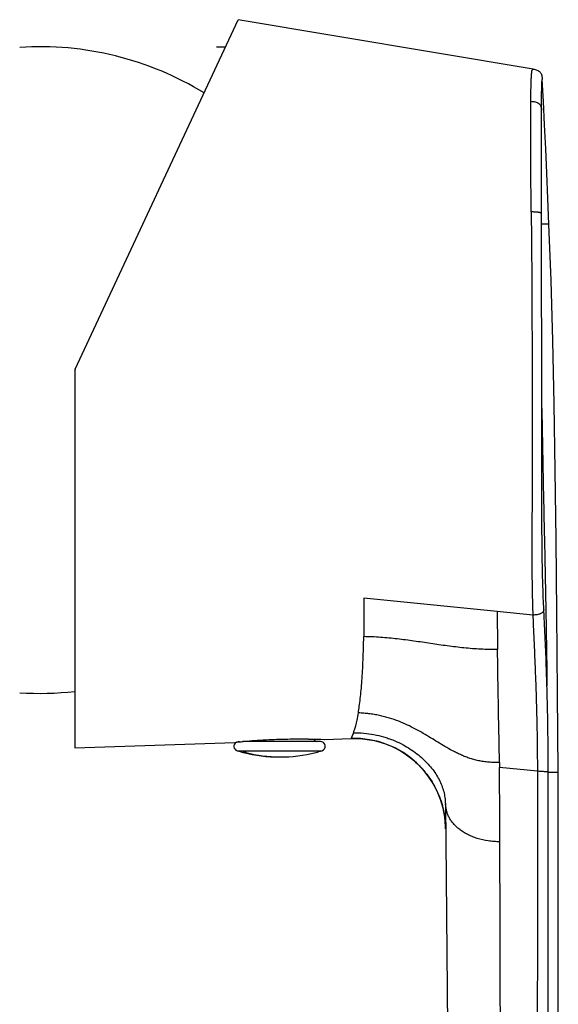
# Model space of a CAD drawing. Header units: millimetres. Extents: x 53 to 508, y -121 to 204.
# Tile 18 of 18: x 445 to 479, y 124 to 187. Entities that reach past the tile are written whole.
import ezdxf

# ---------------------------------------------------------------- set-up
doc = ezdxf.new("R2010")
doc.units = ezdxf.units.MM
doc.header["$LTSCALE"] = 23.1
doc.layers.get('0').update_dxf_attribs({"linetype": 'CONTINUOUS'})

msp = doc.modelspace()

# ---------------------------------------------------------------- linework, layer by layer
at = {"color": 7, "linetype": 'CONTINUOUS'}
for p, q in [((448.543, 164.771), (458.894, 186.97)), ((477.612, 183.832), (458.894, 186.97)), ((458.077, 185.216), (457.515, 185.216)), ((448.515, 164.644), (448.515, 140.711)), ((477.595, 149.145), (475.337, 149.373)), ((448.515, 140.711), (458.675, 141.053)), ((458.7, 141.055), (458.781, 141.065)), ((458.781, 141.065), (458.918, 141.08)), ((458.918, 141.08), (459.072, 141.097)), ((459.072, 141.097), (459.212, 141.111)), ((464.115, 141.108), (459.181, 141.108)), ((459.212, 141.111), (459.372, 141.127)), ((459.372, 141.127), (459.49, 141.138)), ((459.49, 141.138), (459.614, 141.149)), ((459.614, 141.149), (459.746, 141.16)), ((459.746, 141.16), (459.885, 141.171)), ((459.885, 141.171), (460.03, 141.182)), ((460.03, 141.182), (460.18, 141.192)), ((460.18, 141.192), (460.336, 141.202)), ((460.336, 141.202), (460.495, 141.212)), ((460.495, 141.212), (460.659, 141.221)), ((460.659, 141.221), (460.826, 141.229)), ((460.826, 141.229), (460.995, 141.237)), ((460.995, 141.237), (461.167, 141.244)), ((461.167, 141.244), (461.34, 141.25)), ((461.34, 141.25), (461.513, 141.255)), ((461.513, 141.255), (461.687, 141.26)), ((461.687, 141.26), (461.86, 141.264)), ((461.86, 141.264), (462.033, 141.267)), ((462.033, 141.267), (462.203, 141.269)), ((462.203, 141.269), (462.371, 141.27)), ((462.371, 141.27), (462.536, 141.271)), ((462.536, 141.271), (462.697, 141.272)), ((462.697, 141.272), (462.854, 141.272)), ((462.854, 141.272), (463.006, 141.271)), ((463.006, 141.271), (463.223, 141.269)), ((463.223, 141.269), (463.36, 141.267)), ((463.36, 141.267), (463.552, 141.264)), ((463.552, 141.264), (463.727, 141.261)), ((463.727, 141.261), (463.93, 141.257)), ((463.93, 141.257), (464.132, 141.252)), ((464.132, 141.252), (464.344, 141.246)), ((464.344, 141.246), (464.355, 141.245)), ((464.354, 141.245), (464.358, 141.245)), ((459.386, 140.411), (459.21, 140.411)), ((463.817, 140.411), (463.819, 140.411)), ((472.042, 137.157), (472.47, 89.295)), ((472.053, 135.707), (472.056, 135.558))]:
    msp.add_line(p, q, dxfattribs=at)
at = {"color": 9, "linetype": 'CONTINUOUS'}
for p, q in [((478.145, 173.986), (478.145, 174.633)), ((478.623, 173.985), (478.145, 173.986)), ((475.337, 149.371), (466.875, 150.223)), ((466.204, 141.666), (466.061, 141.302)), ((466.153, 141.529), (466.083, 141.359)), ((466.204, 141.653), (466.153, 141.529)), ((458.675, 141.053), (458.761, 141.063)), ((458.761, 141.063), (458.783, 141.066)), ((458.783, 141.066), (458.809, 141.069)), ((458.975, 141.088), (458.993, 141.09)), ((464.344, 141.246), (464.35, 141.246)), ((464.344, 141.246), (464.35, 141.246)), ((464.354, 141.245), (464.363, 141.246)), ((464.354, 141.245), (464.363, 141.246)), ((464.363, 141.246), (464.373, 141.246)), ((464.373, 141.246), (464.375, 141.245)), ((466.062, 141.306), (466.061, 141.302)), ((466.083, 141.359), (466.073, 141.334)), ((458.825, 140.522), (464.204, 140.522)), ((477.884, 139.221), (475.481, 139.458)), ((478.569, 139.159), (479.196, 139.159))]:
    msp.add_line(p, q, dxfattribs=at)
at = {"color": 7, "linetype": 'CONTINUOUS'}
for points in [[(478.623, 173.985), (478.557, 175.613), (478.488, 177.214), (478.417, 178.772), (478.345, 180.289), (478.27, 181.765), (478.195, 183.179)], [(479.197, 139.159), (479.168, 144.183), (479.126, 149.26), (479.075, 153.944), (479.015, 158.333), (478.944, 162.57), (478.858, 166.564), (478.752, 170.398), (478.623, 173.985)], [(458.675, 141.053), (458.681, 141.053), (458.688, 141.054)], [(458.688, 141.054), (458.694, 141.055), (458.701, 141.055)], [(464.358, 141.245), (464.362, 141.245), (464.364, 141.245), (464.367, 141.245), (464.37, 141.245), (464.373, 141.245), (466.063, 141.302)], [(466.061, 141.302), (466.194, 141.305), (466.343, 141.305), (466.491, 141.301), (466.64, 141.293), (466.788, 141.281), (466.937, 141.266), (467.084, 141.246), (467.232, 141.223), (467.379, 141.196), (467.525, 141.165), (467.67, 141.131), (467.815, 141.092), (467.958, 141.05), (468.101, 141.004), (468.242, 140.955), (468.382, 140.902), (468.521, 140.845), (468.658, 140.785), (468.794, 140.721), (468.928, 140.654), (469.06, 140.583), (469.191, 140.509), (469.319, 140.431), (469.445, 140.35), (469.569, 140.266), (469.691, 140.179), (469.81, 140.089), (469.927, 139.996), (470.042, 139.9), (470.154, 139.801), (470.263, 139.699), (470.37, 139.594), (470.474, 139.487), (470.575, 139.377), (470.674, 139.264), (470.769, 139.149), (470.862, 139.031), (470.951, 138.911), (471.038, 138.789), (471.121, 138.664), (471.201, 138.537), (471.278, 138.408), (471.351, 138.278), (471.421, 138.145), (471.487, 138.011), (471.55, 137.875), (471.61, 137.737), (471.666, 137.598), (471.718, 137.458), (471.766, 137.316), (471.811, 137.174), (471.852, 137.03), (471.89, 136.885), (471.923, 136.74), (471.953, 136.594), (471.979, 136.447), (472.002, 136.3), (472.02, 136.152), (472.035, 136.004), (472.046, 135.855), (472.053, 135.707)], [(478.735, 86.772), (478.842, 91.982), (478.936, 97.21), (479.016, 102.443), (479.083, 107.68), (479.136, 112.92), (479.176, 118.164), (479.201, 123.412), (479.213, 128.663), (479.212, 133.917), (479.196, 139.159)]]:
    msp.add_lwpolyline(points, dxfattribs=at)
for centre, radius, start, end in [((446.298, 165.252), 20, 58.57621, 93.67956), ((448.815, 164.644), 0.3, 155, 180), ((446.298, 164.169), 20, 266.32044, 276.36306), ((458.915, 140.808), 0.3, 122.32011, 252.61142), ((458.665, 141.353), 0.3, 271.93233, 276.87147), ((463.959, 141.388), 0.3, 204.75571, 248.7386), ((464.115, 140.808), 0.3, 287.38858, 92.75937), ((464.365, 141.545), 0.3, 268.17058, 271.93013), ((466.256, 135.506), 5.8, 1.97813, 91.90808), ((461.515, 149.112), 9.001, 252.61158, 255.16473), ((461.428, 148.847), 8.722, 255.28046, 270.56819), ((461.602, 148.848), 8.723, 255.28503, 269.42651), ((461.601, 148.847), 8.722, 269.43193, 284.71546), ((461.515, 149.111), 9, 284.83511, 287.38858), ((466.281, 135.506), 5.775, 1.18945, 1.98709), ((466.3, 135.506), 5.756, 0.5138, 1.18941)]:
    msp.add_arc(centre, radius, start, end, dxfattribs=at)
at = {"color": 9, "linetype": 'CONTINUOUS'}
msp.add_arc((461.907, 114.133), 27.114, 96.20693, 96.56, dxfattribs=at)
for points, knots in [([(477.468, 181.784), (477.47, 181.959), (477.473, 182.282), (477.482, 182.721), (477.492, 183.071), (477.503, 183.335), (477.515, 183.504), (477.526, 183.603), (477.532, 183.655), (477.539, 183.694), (477.546, 183.723), (477.553, 183.745), (477.561, 183.764), (477.57, 183.779), (477.582, 183.792), (477.591, 183.802), (477.598, 183.811), (477.602, 183.817), (477.604, 183.822), (477.606, 183.825), (477.608, 183.828), (477.61, 183.83), (477.611, 183.831), (477.612, 183.832), (477.612, 183.832), (477.612, 183.832)], [0, 0, 0, 0, 0.254226, 0.466972, 0.635821, 0.762054, 0.849819, 0.881614, 0.906355, 0.925104, 0.939223, 0.949837, 0.957829, 0.968634, 0.976046, 0.982574, 0.988538, 0.991292, 0.993788, 0.995917, 0.997574, 0.998717, 0.999442, 0.999846, 1, 1, 1, 1]), ([(478.148, 181.225), (478.149, 181.527), (478.152, 181.939), (478.158, 182.433), (478.162, 182.683), (478.167, 182.861), (478.172, 182.979), (478.176, 183.051), (478.18, 183.093), (478.184, 183.117), (478.187, 183.133), (478.189, 183.145), (478.191, 183.157), (478.192, 183.166), (478.193, 183.172), (478.194, 183.175), (478.194, 183.177), (478.195, 183.178), (478.195, 183.179), (478.195, 183.179), (478.195, 183.179)], [0, 0, 0, 0, 0.463398, 0.631237, 0.757615, 0.846574, 0.904503, 0.938695, 0.958108, 0.969012, 0.97606, 0.982437, 0.988485, 0.993918, 0.996116, 0.997797, 0.998898, 0.999539, 0.999861, 1, 1, 1, 1]), ([(477.494, 174.754), (477.49, 175.103), (477.484, 175.792), (477.475, 176.808), (477.469, 177.787), (477.463, 178.984), (477.461, 180.097), (477.463, 181.113), (477.466, 181.57), (477.468, 181.784)], [0, 0, 0, 0, 0.14859, 0.294192, 0.433863, 0.566375, 0.805009, 0.908569, 1, 1, 1, 1]), ([(477.468, 181.784), (477.515, 181.783), (477.607, 181.779), (477.743, 181.761), (477.869, 181.718), (477.978, 181.652), (478.061, 181.562), (478.116, 181.456), (478.141, 181.341), (478.146, 181.264), (478.148, 181.225)], [0, 0, 0, 0, 0.139517, 0.275973, 0.407548, 0.532792, 0.652203, 0.768275, 0.883523, 1, 1, 1, 1]), ([(478.145, 174.633), (478.144, 175.281), (478.143, 176.235), (478.143, 177.481), (478.143, 178.602), (478.144, 179.845), (478.146, 180.797), (478.148, 181.225)], [0, 0, 0, 0, 0.294863, 0.434386, 0.566825, 0.805284, 1, 1, 1, 1]), ([(477.494, 174.754), (477.496, 174.481), (477.5, 174.071), (477.505, 173.525), (477.508, 173.116), (477.512, 172.708), (477.517, 172.164), (477.524, 171.488), (477.53, 170.682), (477.536, 169.617), (477.541, 168.292), (477.545, 166.702), (477.549, 165.114), (477.552, 163.525), (477.553, 161.935), (477.553, 160.346), (477.552, 159.021), (477.551, 157.961), (477.549, 157.166), (477.547, 156.369), (477.543, 155.564), (477.537, 154.749), (477.533, 153.927), (477.532, 153.103), (477.535, 152.283), (477.542, 151.471), (477.553, 150.673), (477.57, 149.899), (477.586, 149.392), (477.595, 149.143)], [0, 0, 0, 0, 0.032047, 0.048016, 0.063955, 0.079893, 0.095862, 0.127687, 0.159107, 0.190254, 0.252365, 0.314389, 0.376409, 0.43845, 0.500512, 0.562589, 0.62466, 0.655686, 0.686699, 0.717765, 0.749135, 0.780973, 0.813179, 0.845434, 0.877476, 0.909229, 0.940569, 0.970915, 1, 1, 1, 1]), ([(478.145, 174.633), (478.143, 174.637), (478.141, 174.645), (478.135, 174.658), (478.125, 174.67), (478.109, 174.682), (478.087, 174.694), (478.059, 174.705), (478.023, 174.715), (477.98, 174.724), (477.931, 174.732), (477.855, 174.741), (477.753, 174.748), (477.625, 174.753), (477.538, 174.754), (477.494, 174.754)], [0, 0, 0, 0, 0.018519, 0.038166, 0.06055, 0.088156, 0.123656, 0.168309, 0.222591, 0.286609, 0.359823, 0.440624, 0.618237, 0.807502, 1, 1, 1, 1]), ([(478.166, 162.268), (478.166, 162.757), (478.165, 163.734), (478.163, 165.201), (478.161, 166.667), (478.157, 168.133), (478.154, 169.599), (478.15, 170.82), (478.148, 171.797), (478.147, 172.528), (478.147, 173.258), (478.146, 173.743), (478.145, 173.986)], [0, 0, 0, 0, 0.12512, 0.250239, 0.375358, 0.500476, 0.625593, 0.750699, 0.813229, 0.875686, 0.937902, 1, 1, 1, 1]), ([(478.166, 162.268), (478.19, 160.764), (478.249, 157.731), (478.348, 153.222), (478.425, 149.518), (478.47, 146.679), (478.487, 145.316), (478.493, 144.651)], [0, 0, 0, 0, 0.255966, 0.516516, 0.76792, 0.886759, 1, 1, 1, 1]), ([(478.294, 149.489), (478.271, 149.979), (478.232, 150.988), (478.196, 152.533), (478.18, 153.86), (478.174, 154.938), (478.172, 155.752), (478.171, 156.566), (478.17, 157.652), (478.169, 159.01), (478.168, 160.639), (478.167, 161.725), (478.166, 162.268)], [0, 0, 0, 0, 0.11497, 0.237039, 0.362905, 0.426458, 0.49015, 0.553877, 0.617608, 0.745071, 0.872534, 1, 1, 1, 1]), ([(466.875, 150.223), (466.875, 149.802), (466.875, 148.985), (466.867, 148.168), (466.861, 147.772)], [0, 0, 0, 0, 0.515102, 1, 1, 1, 1]), ([(475.337, 149.371), (475.337, 149.171), (475.339, 148.772), (475.345, 147.968), (475.352, 147.364), (475.357, 146.959)], [0, 0, 0, 0, 0.24809, 0.496811, 1, 1, 1, 1]), ([(478.294, 149.489), (478.291, 149.466), (478.285, 149.432), (478.27, 149.386), (478.252, 149.353), (478.226, 149.32), (478.181, 149.277), (478.122, 149.24), (478.054, 149.211), (477.974, 149.185), (477.866, 149.162), (477.732, 149.149), (477.641, 149.145), (477.595, 149.143)], [0, 0, 0, 0, 0.081082, 0.122974, 0.167058, 0.214781, 0.267065, 0.387011, 0.454952, 0.527199, 0.680533, 0.839765, 1, 1, 1, 1]), ([(477.595, 149.143), (477.612, 148.749), (477.649, 147.96), (477.701, 146.771), (477.75, 145.569), (477.795, 144.346), (477.833, 143.102), (477.862, 141.836), (477.88, 140.54), (477.884, 139.666), (477.884, 139.221)], [0, 0, 0, 0, 0.119247, 0.238726, 0.359749, 0.482854, 0.608329, 0.735873, 0.865722, 1, 1, 1, 1]), ([(478.493, 144.651), (478.48, 145.067), (478.425, 146.681), (478.351, 148.293), (478.294, 149.489)], [0, 0, 0, 0, 0.258299, 1, 1, 1, 1]), ([(466.517, 142.927), (466.54, 143.067), (466.584, 143.368), (466.643, 143.851), (466.698, 144.391), (466.746, 144.983), (466.787, 145.622), (466.833, 146.556), (466.852, 147.278), (466.861, 147.772)], [0, 0, 0, 0, 0.08754, 0.187947, 0.300061, 0.42257, 0.55451, 0.695102, 1, 1, 1, 1]), ([(475.357, 146.959), (475.179, 146.956), (474.823, 146.956), (474.111, 146.976), (473.223, 147.047), (472.163, 147.177), (471.106, 147.333), (470.226, 147.465), (469.521, 147.563), (468.814, 147.65), (468.105, 147.718), (467.394, 147.758), (467.039, 147.769), (466.861, 147.772)], [0, 0, 0, 0, 0.0625, 0.125004, 0.250004, 0.375001, 0.499996, 0.624992, 0.687491, 0.749991, 0.874993, 0.937498, 1, 1, 1, 1]), ([(475.478, 139.776), (475.469, 140.402), (475.444, 141.64), (475.41, 143.468), (475.381, 145.237), (475.364, 146.393), (475.357, 146.959)], [0, 0, 0, 0, 0.261312, 0.517204, 0.763377, 1, 1, 1, 1]), ([(478.569, 139.159), (478.568, 139.276), (478.568, 139.509), (478.568, 139.86), (478.568, 140.21), (478.567, 140.56), (478.564, 140.909), (478.562, 141.258), (478.558, 141.606), (478.552, 142.066), (478.544, 142.638), (478.525, 143.537), (478.507, 144.208), (478.493, 144.652)], [0, 0, 0, 0, 0.06377, 0.127556, 0.191351, 0.255074, 0.318678, 0.382148, 0.445437, 0.508494, 0.633747, 0.757585, 1, 1, 1, 1]), ([(466.204, 141.666), (466.215, 141.695), (466.239, 141.758), (466.291, 141.906), (466.361, 142.141), (466.443, 142.499), (466.492, 142.772), (466.517, 142.927)], [0, 0, 0, 0, 0.072556, 0.154956, 0.360607, 0.638115, 1, 1, 1, 1]), ([(475.478, 139.776), (475.365, 139.774), (475.139, 139.775), (474.802, 139.792), (474.471, 139.828), (474.15, 139.886), (473.842, 139.962), (473.548, 140.053), (473.267, 140.156), (472.999, 140.27), (472.742, 140.391), (472.414, 140.56), (472.02, 140.783), (471.56, 141.063), (471.102, 141.347), (470.636, 141.629), (470.149, 141.904), (469.633, 142.165), (469.08, 142.403), (468.59, 142.573), (468.178, 142.688), (467.856, 142.763), (467.528, 142.825), (467.193, 142.872), (466.856, 142.905), (466.63, 142.92), (466.517, 142.927)], [0, 0, 0, 0, 0.035196, 0.0703, 0.104888, 0.138672, 0.171583, 0.203546, 0.23453, 0.264667, 0.294087, 0.322914, 0.379323, 0.434894, 0.490537, 0.546914, 0.604621, 0.664351, 0.726673, 0.791884, 0.825556, 0.859822, 0.894542, 0.929585, 0.964799, 1, 1, 1, 1]), ([(458.993, 141.09), (459.408, 141.134), (460.404, 141.219), (461.925, 141.277), (463.293, 141.273), (464.078, 141.254), (464.342, 141.246)], [0, 0, 0, 0, 0.233932, 0.559868, 0.852357, 1, 1, 1, 1]), ([(475.478, 139.776), (475.478, 139.749), (475.479, 139.683), (475.48, 139.577), (475.481, 139.498), (475.481, 139.458)], [0, 0, 0, 0, 0.249997, 0.624997, 1, 1, 1, 1]), ([(475.506, 134.739), (475.504, 135.133), (475.502, 135.723), (475.498, 136.509), (475.495, 137.099), (475.491, 137.689), (475.487, 138.475), (475.485, 139.065), (475.481, 139.458)], [0, 0, 0, 0, 0.250002, 0.375003, 0.500002, 0.625001, 0.750001, 1, 1, 1, 1]), ([(477.884, 139.221), (477.885, 134.849), (477.884, 128.291), (477.879, 119.547), (477.873, 112.989), (477.866, 106.431), (477.859, 100.966), (477.853, 96.595), (477.849, 93.863), (477.845, 91.677), (477.842, 90.038), (477.839, 88.395), (477.837, 87.299), (477.835, 86.75)], [0, 0, 0, 0, 0.249974, 0.374955, 0.499934, 0.624912, 0.749887, 0.812371, 0.874855, 0.906098, 0.937343, 0.96858, 1, 1, 1, 1]), ([(478.569, 139.159), (478.567, 139.16), (478.562, 139.163), (478.553, 139.167), (478.54, 139.17), (478.522, 139.173), (478.498, 139.177), (478.466, 139.181), (478.428, 139.184), (478.363, 139.19), (478.27, 139.196), (478.148, 139.205), (478.017, 139.213), (477.928, 139.218), (477.884, 139.221)], [0, 0, 0, 0, 0.01006, 0.022998, 0.041542, 0.067769, 0.103343, 0.14913, 0.205453, 0.271964, 0.430994, 0.612824, 0.80517, 1, 1, 1, 1]), ([(478.535, 86.772), (478.536, 87.318), (478.538, 88.409), (478.542, 90.592), (478.546, 93.32), (478.551, 96.594), (478.556, 100.96), (478.561, 106.416), (478.568, 115.147), (478.572, 126.062), (478.57, 134.793), (478.569, 139.159)], [0, 0, 0, 0, 0.031246, 0.062495, 0.124992, 0.187488, 0.249984, 0.374978, 0.499977, 0.74998, 1, 1, 1, 1]), ([(475.719, 78.347), (475.719, 78.351), (475.719, 78.368), (475.718, 78.407), (475.718, 78.47), (475.717, 78.557), (475.717, 78.646), (475.716, 78.729), (475.716, 78.787), (475.715, 78.836), (475.715, 78.876), (475.715, 78.918), (475.713, 78.965), (475.71, 79.018), (475.703, 79.079), (475.696, 79.151), (475.694, 79.233), (475.697, 79.328), (475.704, 79.44), (475.714, 79.573), (475.728, 79.732), (475.747, 79.924), (475.769, 80.155), (475.794, 80.428), (475.818, 80.74), (475.832, 81.024), (475.841, 81.265), (475.846, 81.453), (475.849, 81.642), (475.849, 81.832), (475.848, 82.022), (475.845, 82.277), (475.839, 82.594), (475.828, 82.91), (475.819, 83.161), (475.809, 83.411), (475.796, 83.721), (475.78, 84.091), (475.763, 84.456), (475.747, 84.819), (475.733, 85.182), (475.721, 85.552), (475.711, 85.864), (475.704, 86.111), (475.7, 86.284), (475.698, 86.445), (475.696, 86.595), (475.695, 86.738), (475.695, 86.874), (475.694, 87.007), (475.693, 87.179), (475.692, 87.389), (475.689, 87.715), (475.685, 88.116), (475.681, 88.596), (475.677, 89.076), (475.672, 89.717), (475.666, 90.519), (475.659, 91.48), (475.652, 92.441), (475.645, 93.402), (475.637, 94.683), (475.627, 96.285), (475.616, 98.208), (475.607, 100.13), (475.598, 102.052), (475.59, 103.975), (475.582, 105.897), (475.574, 108.461), (475.564, 111.665), (475.554, 115.51), (475.545, 119.356), (475.536, 123.201), (475.523, 128.329), (475.512, 132.175), (475.503, 134.739)], [0, 0, 0, 0, 0.000234, 0.000914, 0.002034, 0.003588, 0.005576, 0.006733, 0.007998, 0.008672, 0.009371, 0.010108, 0.01092, 0.011848, 0.012939, 0.014211, 0.015659, 0.017322, 0.019276, 0.021604, 0.024404, 0.02779, 0.031861, 0.036717, 0.042366, 0.048549, 0.051823, 0.055175, 0.058548, 0.061907, 0.065271, 0.068659, 0.075458, 0.082156, 0.085482, 0.088809, 0.095441, 0.102004, 0.108487, 0.114909, 0.121312, 0.127819, 0.134607, 0.137919, 0.140961, 0.143792, 0.146453, 0.148966, 0.151378, 0.15373, 0.156041, 0.160526, 0.164851, 0.173386, 0.181877, 0.190395, 0.198928, 0.215973, 0.233005, 0.250047, 0.267092, 0.284131, 0.318213, 0.352296, 0.386379, 0.420463, 0.454548, 0.488633, 0.522719, 0.590893, 0.65907, 0.727249, 0.795432, 0.863618, 1, 1, 1, 1])]:
    msp.add_open_spline(points, degree=3, knots=knots, dxfattribs=at)
at = {"color": 7, "linetype": 'CONTINUOUS'}
for points, knots in [([(477.612, 183.832), (477.654, 183.825), (477.738, 183.81), (477.858, 183.776), (477.967, 183.721), (478.058, 183.643), (478.125, 183.544), (478.168, 183.43), (478.188, 183.307), (478.193, 183.222), (478.195, 183.179)], [0, 0, 0, 0, 0.130698, 0.257929, 0.380611, 0.499983, 0.619361, 0.742057, 0.869299, 1, 1, 1, 1]), ([(466.204, 141.666), (466.424, 141.668), (466.863, 141.649), (467.506, 141.559), (468.022, 141.435), (468.415, 141.311), (468.957, 141.111), (469.691, 140.745), (470.4, 140.222), (470.87, 139.768), (471.172, 139.421), (471.43, 139.063), (471.646, 138.694), (471.817, 138.318), (471.943, 137.935), (472.021, 137.548), (472.041, 137.287), (472.042, 137.157)], [0, 0, 0, 0, 0.081775, 0.162227, 0.240199, 0.278015, 0.314985, 0.454091, 0.580391, 0.639451, 0.69606, 0.750483, 0.803052, 0.853945, 0.903393, 0.9519, 1, 1, 1, 1]), ([(475.506, 134.739), (475.382, 134.738), (475.134, 134.746), (474.651, 134.798), (474.186, 134.902), (473.755, 135.058), (473.462, 135.194), (473.195, 135.347), (472.954, 135.515), (472.739, 135.694), (472.553, 135.884), (472.397, 136.083), (472.274, 136.291), (472.196, 136.47), (472.149, 136.614), (472.111, 136.758), (472.078, 136.939), (472.059, 137.085), (472.05, 137.157)], [0, 0, 0, 0, 0.080251, 0.159846, 0.313193, 0.385851, 0.45532, 0.521432, 0.584399, 0.644421, 0.701488, 0.75565, 0.807277, 0.856933, 0.881193, 0.905185, 0.952725, 1, 1, 1, 1])]:
    msp.add_open_spline(points, degree=3, knots=knots, dxfattribs=at)

doc.saveas('drawing.dxf')
